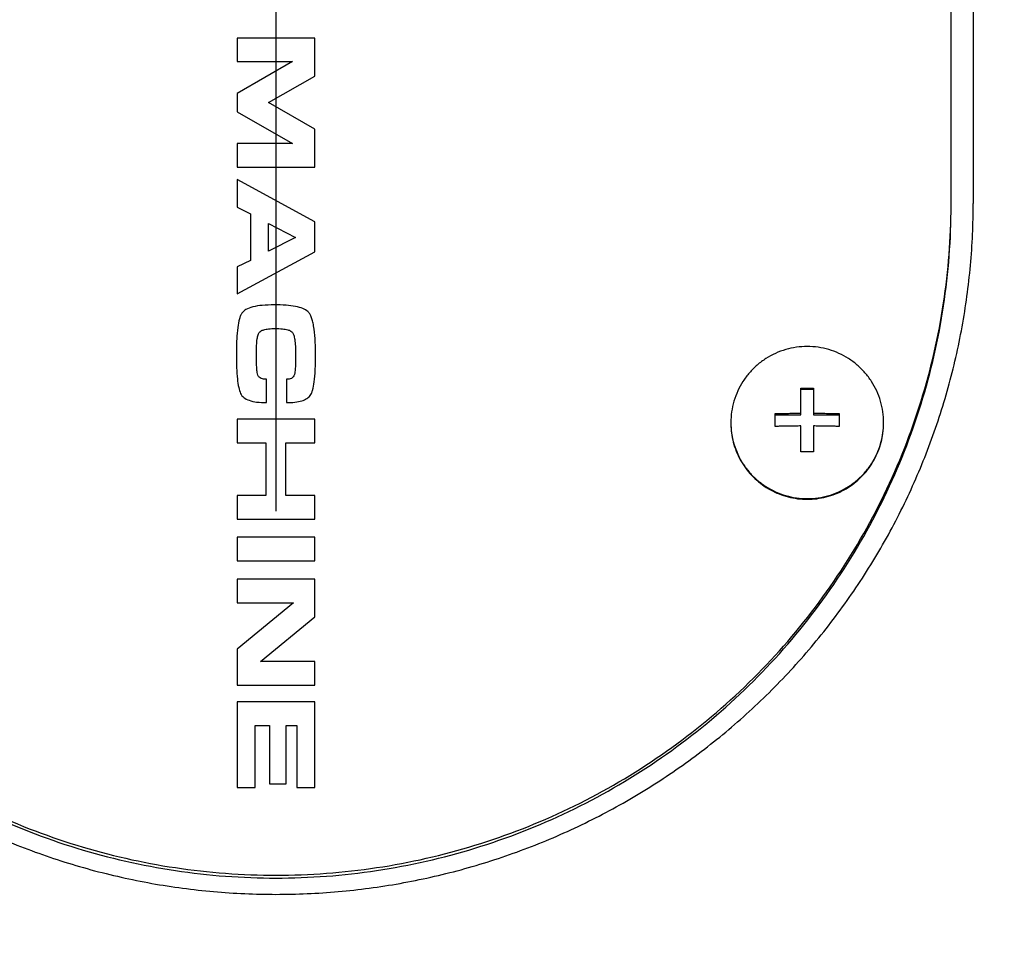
# Model space of a CAD drawing. Header units: millimetres. Extents: x 0 to 594, y 0 to 420.
# Tile 74 of 256: x 350.55 to 355, y 304.74 to 308.99. Entities that reach past the tile are written whole.
import ezdxf

# ---------------------------------------------------------------- set-up
doc = ezdxf.new("R2010")
doc.units = ezdxf.units.MM
doc.header["$LTSCALE"] = 32.67
doc.linetypes.add('CENTER', pattern=[0.6, 0.375, -0.075, 0.075, -0.075])
doc.linetypes.add('PHANTOM', pattern=[0.8, 0.45, -0.05, 0.1, -0.05, 0.1, -0.05])
doc.layers.get('0').update_dxf_attribs({"linetype": 'CONTINUOUS'})
for name, color, linetype in [('CRV', 7, 'CONTINUOUS'), ('DEFAULT_1', 7, 'CENTER'), ('DRIV_DIM', 7, 'CONTINUOUS')]:
    doc.layers.add(name, color=color, linetype=linetype)
doc.styles.get("Standard").update_dxf_attribs({"font": 'txt', "width": 0.8})
doc.dimstyles.new('DIMSTYLE_1', dxfattribs={"dimtxt": 3.8, "dimasz": 1.8, "dimexe": 0.18, "dimexo": 0.0625, "dimgap": 0.09, "dimtad": 1, "dimdec": 3, "dimlfac": 10, "dimdsep": 46, "dimtxsty": 'STANDARD', "dimblk": 'OPEN', "dimblk1": 'OPEN', "dimblk2": 'OPEN', "dimcen": 0.09, "dimadec": 0, "dimazin": 0, "dimtp": 0.001, "dimtm": 0.001, "dimtfac": 1, "dimtdec": 3, "dimtofl": 0, "dimtmove": 0, "dimatfit": 3, "dimldrblk": 'OPEN', "dimfxl": 1, "dimtolj": 1, "dimarcsym": 0})

# ---------------------------------------------------------------- blocks, each defined once
blk = doc.blocks.new('_OPEN')
at = {"color": 0, "linetype": 'BYBLOCK'}
for p, q in [((0, 0), (-1, 0.342)), ((-1, -0.342), (0, 0)), ((-1, 0), (0, 0))]:
    blk.add_line(p, q, dxfattribs=at)
blk = doc.blocks.new('*D2')
at = {"layer": 'DRIV_DIM', "color": 2, "linetype": 'CONTINUOUS'}
for p, q in [((353.209, 309.765), (474.8097, 309.765)), ((472.8097, 309.765), (472.8097, 290.765)), ((472.8097, 271.765), (472.8097, 290.765)), ((353.209, 271.765), (474.8097, 271.765))]:
    blk.add_line(p, q, dxfattribs=at)
at = {"layer": 'DRIV_DIM', "color": 2, "linetype": 'CONTINUOUS', "xscale": 1.8, "yscale": 1.8, "zscale": 1.8}
for p, rotation in [((472.8097, 309.765), 90), ((472.8097, 271.765), 270)]:
    blk.add_blockref('_OPEN', p, dxfattribs=dict(at, rotation=rotation))
at = {"layer": 'DRIV_DIM', "color": 2, "linetype": 'CONTINUOUS', "width": 0.8}
blk.add_text('380', height=3.8, rotation=90, dxfattribs=at).set_placement((471.8597, 286.4713))
blk = doc.blocks.new('*D6')
at = {"layer": 'DRIV_DIM', "color": 2, "linetype": 'CONTINUOUS'}
for p, q in [((262.535, 273.265), (262.535, 393.985)), ((359.709, 183.3977), (359.709, 393.985)), ((262.535, 391.985), (311.122, 391.985)), ((359.709, 391.985), (311.122, 391.985))]:
    blk.add_line(p, q, dxfattribs=at)
at = {"layer": 'DRIV_DIM', "color": 2, "linetype": 'CONTINUOUS', "xscale": 1.8, "yscale": 1.8, "zscale": 1.8, "rotation": 180}
blk.add_blockref('_OPEN', (262.535, 391.985), dxfattribs=at)
at = {"layer": 'DRIV_DIM', "color": 2, "linetype": 'CONTINUOUS', "xscale": 1.8, "yscale": 1.8, "zscale": 1.8}
blk.add_blockref('_OPEN', (359.709, 391.985), dxfattribs=at)
at = {"layer": 'DRIV_DIM', "color": 2, "linetype": 'CONTINUOUS', "width": 0.8}
blk.add_text('971.741', height=3.8, dxfattribs=at).set_placement((299.2069, 392.935))

msp = doc.modelspace()

# ---------------------------------------------------------------- linework, layer by layer
at = {"color": 7, "linetype": 'CONTINUOUS'}
for p, q in [((354.75903, 308.15803), (354.75903, 309.75199)), ((354.85903, 309.74901), (354.85903, 308.15505)), ((351.53403, 308.90241), (351.53403, 308.79549)), ((351.88403, 308.90241), (351.53403, 308.90241)), ((351.88403, 308.7304), (351.88403, 308.90241)), ((351.78428, 308.79549), (351.53403, 308.65137)), ((351.53403, 308.79549), (351.78428, 308.79549)), ((351.67491, 308.6104), (351.88403, 308.7304)), ((351.53403, 308.65137), (351.53403, 308.56943)), ((351.88403, 308.49039), (351.67491, 308.6104)), ((351.53403, 308.56943), (351.78428, 308.42531)), ((351.88403, 308.31838), (351.88403, 308.49039)), ((351.53403, 308.42531), (351.53403, 308.31838)), ((351.78428, 308.42531), (351.53403, 308.42531)), ((351.53403, 308.31838), (351.88403, 308.31838)), ((351.53403, 308.2623), (351.53403, 308.13852)), ((351.88403, 308.07169), (351.53403, 308.2623)), ((351.53403, 308.13852), (351.59411, 308.10801)), ((351.59411, 308.10801), (351.59411, 307.89735)), ((351.67491, 307.93861), (351.67491, 308.06413)), ((351.67491, 308.06413), (351.79653, 308.00137)), ((351.88403, 307.93628), (351.88403, 308.07169)), ((351.79653, 308.00137), (351.67491, 307.93861)), ((351.53403, 307.74567), (351.88403, 307.93628)), ((351.59411, 307.89735), (351.53403, 307.86771)), ((351.53403, 307.86771), (351.53403, 307.74567)), ((351.66557, 307.25491), (351.66557, 307.36009)), ((351.75716, 307.36009), (351.75716, 307.25491)), ((354.08003, 307.19894), (354.08003, 307.32063)), ((354.13803, 307.32063), (354.13803, 307.19894)), ((354.13803, 307.3145), (354.08003, 307.3145)), ((353.96403, 307.14729), (353.96403, 307.20507)), ((353.96403, 307.19894), (354.08003, 307.19894)), ((354.13803, 307.19894), (354.25403, 307.19894)), ((354.25403, 307.20507), (354.25403, 307.14729)), ((351.53403, 307.17965), (351.53403, 307.07272)), ((351.88403, 307.17965), (351.53403, 307.17965)), ((351.88403, 307.07272), (351.88403, 307.17965)), ((354.08003, 307.03172), (354.08003, 307.14925)), ((354.13803, 307.14925), (354.13803, 307.03172)), ((351.53403, 307.07272), (351.66353, 307.07272)), ((351.66353, 307.07272), (351.66353, 306.83562)), ((351.75366, 306.83562), (351.75366, 307.07272)), ((351.75366, 307.07272), (351.88403, 307.07272)), ((351.53403, 306.83562), (351.53403, 306.72869)), ((351.66353, 306.83562), (351.53403, 306.83562)), ((351.88403, 306.83562), (351.75366, 306.83562)), ((351.88403, 306.72869), (351.88403, 306.83562)), ((351.53403, 306.72869), (351.88403, 306.72869)), ((351.53403, 306.64704), (351.53403, 306.54011)), ((351.88403, 306.64704), (351.53403, 306.64704)), ((351.88403, 306.54011), (351.88403, 306.64704)), ((351.53403, 306.54011), (351.88403, 306.54011)), ((351.53403, 306.45701), (351.53403, 306.35008)), ((351.88403, 306.45701), (351.53403, 306.45701)), ((351.88403, 306.28645), (351.88403, 306.45701)), ((351.78836, 306.35008), (351.53403, 306.14029)), ((351.53403, 306.35008), (351.78836, 306.35008)), ((351.63932, 306.08509), (351.88403, 306.28645)), ((351.53403, 306.14029), (351.53403, 305.97816)), ((351.88403, 306.08509), (351.63932, 306.08509)), ((351.88403, 305.97816), (351.88403, 306.08509)), ((351.53403, 305.97816), (351.88403, 305.97816)), ((351.53403, 305.90232), (351.53403, 305.51645)), ((351.88403, 305.90232), (351.53403, 305.90232)), ((351.88403, 305.51645), (351.88403, 305.90232)), ((351.61482, 305.51645), (351.61482, 305.79539)), ((351.61482, 305.79539), (351.67986, 305.79539)), ((351.67986, 305.79539), (351.67986, 305.53156)), ((351.75511, 305.53156), (351.75511, 305.79539)), ((351.75511, 305.79539), (351.80324, 305.79539)), ((351.80324, 305.79539), (351.80324, 305.51645)), ((351.53403, 305.51645), (351.61482, 305.51645)), ((351.67986, 305.53156), (351.75511, 305.53156)), ((351.80324, 305.51645), (351.88403, 305.51645))]:
    msp.add_line(p, q, dxfattribs=at)
for radius, start, end in [(7.5, 319.481083, 209.85452), (6.5, 330.058036, 209.941964)]:
    msp.add_arc((351.70903, 309.76501), radius, start, end, dxfattribs=at)
for points, knots in [([(348.55903, 308.15505), (348.55903, 308.0615), (348.56744, 307.87434), (348.60522, 307.59598), (348.66793, 307.32214), (348.75513, 307.05498), (348.8662, 306.79661), (349.00032, 306.54913), (349.15643, 306.31458), (349.3333, 306.09491), (349.52944, 305.89196), (349.74321, 305.70741), (349.97279, 305.54278), (350.21622, 305.39936), (350.47145, 305.27826), (350.73639, 305.18037), (351.00889, 305.10638), (351.28679, 305.05678), (351.56792, 305.0319), (351.85014, 305.0319), (352.13127, 305.05678), (352.40917, 305.10638), (352.68167, 305.18037), (352.94661, 305.27826), (353.20185, 305.39936), (353.44528, 305.54278), (353.67485, 305.70741), (353.88862, 305.89196), (354.08477, 306.09491), (354.26163, 306.31458), (354.41775, 306.54913), (354.55186, 306.79661), (354.66293, 307.05498), (354.75013, 307.32214), (354.81284, 307.59598), (354.85062, 307.87434), (354.85903, 308.0615), (354.85903, 308.15505)], [0, 0, 0, 0, 0.0284831, 0.0569531, 0.0854231, 0.1139047, 0.1424071, 0.1709362, 0.1994941, 0.2280799, 0.2566892, 0.2853157, 0.3139522, 0.3425916, 0.371228, 0.3998575, 0.4284782, 0.4570908, 0.4856976, 0.5143024, 0.5429092, 0.5715218, 0.6001425, 0.628772, 0.6574084, 0.6860478, 0.7146843, 0.7433108, 0.7719201, 0.8005059, 0.8290639, 0.8575929, 0.8860953, 0.9145769, 0.9430469, 0.9715169, 1, 1, 1, 1]), ([(348.65903, 308.14501), (348.65903, 307.99363), (348.68183, 307.69035), (348.78366, 307.246), (348.95085, 306.82164), (349.17965, 306.42687), (349.46496, 306.07049), (349.80038, 305.76047), (350.17843, 305.50371), (350.59066, 305.30596), (351.02786, 305.17162), (351.48027, 305.10369), (351.93779, 305.10369), (352.3902, 305.17162), (352.8274, 305.30596), (353.23963, 305.50371), (353.61768, 305.76047), (353.95311, 306.07049), (354.23841, 306.42687), (354.46721, 306.82164), (354.6344, 307.246), (354.73623, 307.69035), (354.75903, 307.99363), (354.75903, 308.14501)], [0, 0, 0, 0, 0.04753, 0.0950679, 0.142621, 0.190195, 0.2377941, 0.2854199, 0.3330718, 0.380747, 0.4284404, 0.4761455, 0.5238545, 0.5715596, 0.619253, 0.6669282, 0.7145801, 0.7622059, 0.809805, 0.857379, 0.9049321, 0.95247, 1, 1, 1, 1]), ([(348.65906, 308.14508), (348.65969, 307.998), (348.6828, 307.69915), (348.78366, 307.25902), (348.95085, 306.83466), (349.17965, 306.43989), (349.46496, 306.08351), (349.80038, 305.77349), (350.17843, 305.51673), (350.59066, 305.31898), (351.02786, 305.18464), (351.48027, 305.11671), (351.93779, 305.11671), (352.3902, 305.18464), (352.8274, 305.31898), (353.23963, 305.51673), (353.61768, 305.77349), (353.95311, 306.08351), (354.23841, 306.43989), (354.46721, 306.83466), (354.6344, 307.25902), (354.73526, 307.69915), (354.75837, 307.998), (354.759, 308.14508)], [0, 0, 0, 0, 0.0463002, 0.0939673, 0.1416496, 0.189353, 0.2370814, 0.2848367, 0.3326181, 0.3804229, 0.428246, 0.4760806, 0.5239194, 0.571754, 0.6195771, 0.6673819, 0.7151633, 0.7629186, 0.810647, 0.8583504, 0.9060327, 0.9536998, 1, 1, 1, 1]), ([(351.70057, 307.69657), (351.68242, 307.69627), (351.6499, 307.69561), (351.6071, 307.68913), (351.57477, 307.67831), (351.56013, 307.66602), (351.55503, 307.65908)], [0, 0, 0, 0, 0.3519931, 0.6297554, 0.8403983, 1, 1, 1, 1]), ([(351.85341, 307.66636), (351.8465, 307.67199), (351.82892, 307.68192), (351.79485, 307.69051), (351.75115, 307.69575), (351.71855, 307.69642), (351.70057, 307.69657)], [0, 0, 0, 0, 0.1653891, 0.3823656, 0.6592986, 1, 1, 1, 1]), ([(351.55503, 307.65908), (351.55275, 307.65556), (351.5485, 307.64731), (351.54135, 307.62586), (351.53512, 307.59031), (351.53088, 307.53751), (351.53043, 307.49778), (351.53024, 307.47574)], [0, 0, 0, 0, 0.0670125, 0.1489847, 0.3622425, 0.6452007, 1, 1, 1, 1]), ([(351.88782, 307.46876), (351.88742, 307.49369), (351.88697, 307.53837), (351.88175, 307.59038), (351.87496, 307.62328), (351.8692, 307.64172), (351.86243, 307.65613), (351.85654, 307.66347), (351.85341, 307.66636)], [0, 0, 0, 0, 0.3684879, 0.6545957, 0.7677464, 0.8618902, 0.9384316, 1, 1, 1, 1]), ([(351.6332, 307.57133), (351.6352, 307.57412), (351.64169, 307.57963), (351.65609, 307.58527), (351.67779, 307.58901), (351.6949, 307.58964), (351.70495, 307.58964)], [0, 0, 0, 0, 0.1352119, 0.326324, 0.603967, 1, 1, 1, 1]), ([(351.70495, 307.58964), (351.7163, 307.58964), (351.73548, 307.58902), (351.75962, 307.58524), (351.77529, 307.57961), (351.78227, 307.57392), (351.78428, 307.57104)], [0, 0, 0, 0, 0.4076337, 0.6874333, 0.8739727, 1, 1, 1, 1]), ([(351.62036, 307.47312), (351.62036, 307.48679), (351.62077, 307.50991), (351.62327, 307.53924), (351.62703, 307.55852), (351.63091, 307.56814), (351.6332, 307.57133)], [0, 0, 0, 0, 0.4104595, 0.6941692, 0.8822059, 1, 1, 1, 1]), ([(351.78428, 307.57104), (351.78662, 307.5677), (351.79055, 307.55739), (351.79449, 307.53664), (351.79722, 307.50456), (351.7977, 307.47918), (351.7977, 307.46411)], [0, 0, 0, 0, 0.1128227, 0.2988604, 0.5838999, 1, 1, 1, 1]), ([(354.10903, 307.50848), (354.09262, 307.50848), (354.05976, 307.50614), (354.01151, 307.49568), (353.96523, 307.47848), (353.92188, 307.45491), (353.88234, 307.42542), (353.84742, 307.39063), (353.81782, 307.35124), (353.79414, 307.30805), (353.77688, 307.26195), (353.76638, 307.21386), (353.76403, 307.18114), (353.76403, 307.16478)], [0, 0, 0, 0, 0.0910791, 0.1821445, 0.2731835, 0.3641855, 0.4551431, 0.5460523, 0.636913, 0.7277292, 0.8185084, 0.9092611, 1, 1, 1, 1]), ([(354.45403, 307.16478), (354.45403, 307.18114), (354.45168, 307.21386), (354.44118, 307.26195), (354.42392, 307.30805), (354.40024, 307.35124), (354.37064, 307.39063), (354.33572, 307.42542), (354.29618, 307.45491), (354.25283, 307.47848), (354.20655, 307.49568), (354.1583, 307.50614), (354.12544, 307.50848), (354.10903, 307.50848)], [0, 0, 0, 0, 0.0907389, 0.1814916, 0.2722708, 0.363087, 0.4539477, 0.5448569, 0.6358145, 0.7268165, 0.8178555, 0.9089209, 1, 1, 1, 1]), ([(351.53024, 307.47574), (351.53029, 307.45465), (351.53074, 307.41654), (351.53402, 307.36547), (351.53907, 307.32621), (351.54549, 307.30477), (351.54908, 307.29611)], [0, 0, 0, 0, 0.3483309, 0.6300396, 0.8463347, 1, 1, 1, 1]), ([(351.62999, 307.37317), (351.62861, 307.37504), (351.62634, 307.38105), (351.62391, 307.39318), (351.62193, 307.41207), (351.6206, 307.43943), (351.62036, 307.46072), (351.62036, 307.47312)], [0, 0, 0, 0, 0.0690629, 0.1866506, 0.3681135, 0.6316918, 1, 1, 1, 1]), ([(351.7977, 307.46411), (351.7977, 307.45453), (351.79749, 307.43661), (351.7964, 307.41161), (351.79506, 307.39621), (351.7942, 307.38915)], [0, 0, 0, 0, 0.3827353, 0.7158867, 1, 1, 1, 1]), ([(351.86391, 307.28687), (351.8661, 307.28996), (351.87022, 307.29745), (351.8771, 307.31791), (351.88307, 307.35293), (351.8872, 307.40597), (351.88761, 307.44625), (351.88782, 307.46876)], [0, 0, 0, 0, 0.0608622, 0.1383505, 0.3481074, 0.6347292, 1, 1, 1, 1]), ([(351.66557, 307.36009), (351.65994, 307.36009), (351.65011, 307.36085), (351.63765, 307.36542), (351.63195, 307.37051), (351.62999, 307.37317)], [0, 0, 0, 0, 0.4316583, 0.7470787, 1, 1, 1, 1]), ([(351.7942, 307.38915), (351.79366, 307.38475), (351.79161, 307.3767), (351.7839, 307.36695), (351.77194, 307.36103), (351.7625, 307.36009), (351.75716, 307.36009)], [0, 0, 0, 0, 0.2541132, 0.4647908, 0.6930679, 1, 1, 1, 1]), ([(354.08003, 307.32063), (354.0848, 307.32066), (354.09447, 307.3207), (354.10414, 307.32071), (354.10903, 307.32071)], [0, 0, 0, 0, 0.493847, 1, 1, 1, 1]), ([(354.10903, 307.32071), (354.11392, 307.32071), (354.12359, 307.3207), (354.13326, 307.32066), (354.13803, 307.32063)], [0, 0, 0, 0, 0.506153, 1, 1, 1, 1]), ([(351.54908, 307.29611), (351.55251, 307.2888), (351.5635, 307.27594), (351.58975, 307.26318), (351.62453, 307.256), (351.65105, 307.25528), (351.66557, 307.25491)], [0, 0, 0, 0, 0.177932, 0.390077, 0.660101, 1, 1, 1, 1]), ([(351.75716, 307.25491), (351.76973, 307.25509), (351.79282, 307.25582), (351.82369, 307.26144), (351.84788, 307.27114), (351.85956, 307.28115), (351.86391, 307.28687)], [0, 0, 0, 0, 0.330079, 0.6000463, 0.8182133, 1, 1, 1, 1]), ([(353.96403, 307.20507), (353.9703, 307.20525), (353.98238, 307.20557), (353.99981, 307.20597), (354.01589, 307.20629), (354.03066, 307.20653), (354.04419, 307.20671), (354.05668, 307.20685), (354.0685, 307.20696), (354.07621, 307.20701), (354.08003, 307.20703)], [0, 0, 0, 0, 0.1622627, 0.312361, 0.4508434, 0.5780585, 0.6943418, 0.800776, 0.9011854, 1, 1, 1, 1]), ([(354.13803, 307.20703), (354.14223, 307.207), (354.15057, 307.20695), (354.16314, 307.20683), (354.17596, 307.20669), (354.1894, 307.2065), (354.20377, 307.20626), (354.21928, 307.20595), (354.23617, 307.20556), (354.2479, 307.20524), (354.25403, 307.20507)], [0, 0, 0, 0, 0.1085771, 0.2156129, 0.32499, 0.4401489, 0.5633083, 0.6964291, 0.8414789, 1, 1, 1, 1]), ([(353.76403, 307.16478), (353.76403, 307.14842), (353.76638, 307.11569), (353.77688, 307.06761), (353.79414, 307.02151), (353.81782, 306.97832), (353.84742, 306.93893), (353.88234, 306.90414), (353.92188, 306.87465), (353.96523, 306.85107), (354.01151, 306.83388), (354.05976, 306.82342), (354.09262, 306.82108), (354.10903, 306.82108)], [0, 0, 0, 0, 0.0907389, 0.1814916, 0.2722708, 0.363087, 0.4539477, 0.5448569, 0.6358145, 0.7268165, 0.8178555, 0.9089209, 1, 1, 1, 1]), ([(353.76403, 307.1618), (353.76403, 307.15461), (353.76471, 307.13301), (353.76925, 307.09723), (353.78005, 307.05531), (353.79605, 307.01507), (353.81697, 306.97715), (353.84251, 306.94214), (353.87225, 306.91059), (353.90572, 306.88301), (353.9424, 306.85982), (353.9817, 306.8414), (354.02301, 306.82803), (354.06567, 306.81992), (354.09459, 306.81811), (354.10903, 306.81811)], [0, 0, 0, 0, 0.0399243, 0.1197778, 0.1996452, 0.279535, 0.359454, 0.4394073, 0.5193979, 0.5994263, 0.6794907, 0.7595871, 0.8397095, 0.91985, 1, 1, 1, 1]), ([(354.08003, 307.14925), (354.07583, 307.14922), (354.06749, 307.14917), (354.05493, 307.14905), (354.0421, 307.14891), (354.02866, 307.14872), (354.0143, 307.14848), (353.99878, 307.14817), (353.98189, 307.14778), (353.97016, 307.14746), (353.96403, 307.14729)], [0, 0, 0, 0, 0.1085771, 0.2156129, 0.32499, 0.4401489, 0.5633083, 0.6964291, 0.8414789, 1, 1, 1, 1]), ([(354.10903, 306.82108), (354.12544, 306.82108), (354.1583, 306.82342), (354.20655, 306.83388), (354.25283, 306.85107), (354.29618, 306.87465), (354.33572, 306.90414), (354.37064, 306.93893), (354.40024, 306.97832), (354.42392, 307.02151), (354.44118, 307.06761), (354.45168, 307.11569), (354.45403, 307.14842), (354.45403, 307.16478)], [0, 0, 0, 0, 0.0910791, 0.1821445, 0.2731835, 0.3641855, 0.4551431, 0.5460523, 0.636913, 0.7277292, 0.8185084, 0.9092611, 1, 1, 1, 1]), ([(354.10903, 306.81811), (354.12347, 306.81811), (354.15239, 306.81992), (354.19505, 306.82803), (354.23636, 306.8414), (354.27567, 306.85982), (354.31234, 306.88301), (354.34581, 306.91059), (354.37555, 306.94214), (354.40109, 306.97715), (354.42202, 307.01507), (354.43801, 307.05531), (354.44881, 307.09723), (354.45335, 307.13301), (354.45403, 307.15461), (354.45403, 307.1618)], [0, 0, 0, 0, 0.08015, 0.1602905, 0.2404129, 0.3205093, 0.4005737, 0.4806021, 0.5605927, 0.640546, 0.720465, 0.8003548, 0.8802222, 0.9600757, 1, 1, 1, 1]), ([(354.25403, 307.14729), (354.24776, 307.14747), (354.23568, 307.14779), (354.21825, 307.14819), (354.20217, 307.1485), (354.1874, 307.14875), (354.17387, 307.14893), (354.16138, 307.14907), (354.14956, 307.14917), (354.14185, 307.14922), (354.13803, 307.14925)], [0, 0, 0, 0, 0.1622627, 0.312361, 0.4508434, 0.5780585, 0.6943418, 0.800776, 0.9011854, 1, 1, 1, 1]), ([(354.10903, 307.03181), (354.10414, 307.03181), (354.09447, 307.03179), (354.0848, 307.03175), (354.08003, 307.03172)], [0, 0, 0, 0, 0.506153, 1, 1, 1, 1]), ([(354.13803, 307.03172), (354.13326, 307.03175), (354.12359, 307.03179), (354.11392, 307.03181), (354.10903, 307.03181)], [0, 0, 0, 0, 0.493847, 1, 1, 1, 1])]:
    msp.add_open_spline(points, degree=3, knots=knots, dxfattribs=at)
msp.add_open_spline([(354.759, 308.14508), (354.75902, 308.1494), (354.75903, 308.15371), (354.75903, 308.15803)], degree=3, dxfattribs=at)
at = {"layer": 'CRV', "color": 8, "linetype": 'PHANTOM'}
for centre, radius, start, end in [((351.70903, 271.76501), 89.17407, 350, 240), ((351.70903, 271.76501), 81.17407, 350, 240), ((351.70903, 309.76501), 43.17407, 309.607502, 159.935345)]:
    msp.add_arc(centre, radius, start, end, dxfattribs=at)
at = {"layer": 'DEFAULT_1', "color": 2, "linetype": 'CENTER'}
msp.add_line((351.70903, 309.76501), (351.70903, 306.76501), dxfattribs=at)

# ---------------------------------------------------------------- dimensions: what is measured, and where the dimension line sits
at = {"layer": 'DRIV_DIM', "color": 2, "linetype": 'CONTINUOUS'}
for base, p1, p2, angle, picture, middle in [((262.53496, 391.98501), (359.70903, 183.39767), (262.53496, 273.26501), 180, '*D6', (309.8469, 394.83501)), ((472.80973, 271.76501), (353.20903, 309.76501), (353.20903, 271.76501), 270, '*D2', (469.95973, 291.03126))]:
    dim = msp.add_linear_dim(base=base, p1=p1, p2=p2, angle=angle, dimstyle='DIMSTYLE_1', dxfattribs=at)
    dim.commit()
    dim.dimension.update_dxf_attribs({"geometry": picture, "text_midpoint": middle, "dimtype": 160})

doc.saveas('drawing.dxf')
